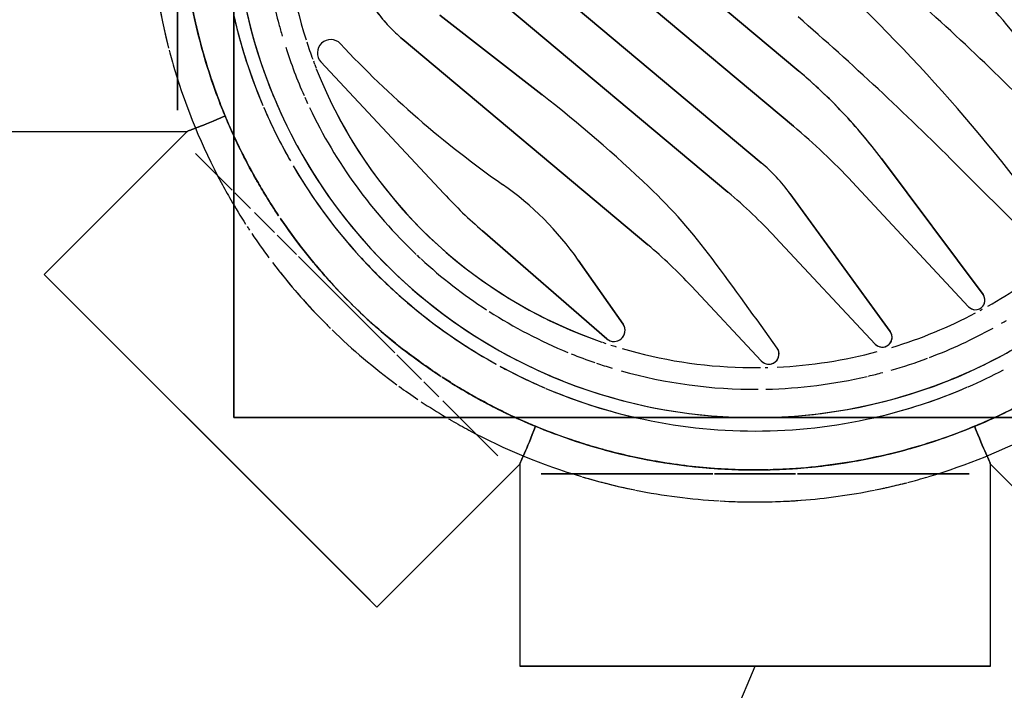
# Model space of a CAD drawing. Header units: millimetres. Extents: x -20654 to 2526, y -8238 to 977.
# Tile 137 of 219: x -10306.2354 to -10306.1433, y -4123.1761 to -4123.1134. Entities that reach past the tile are written whole.
import ezdxf

# ---------------------------------------------------------------- set-up
doc = ezdxf.new("R2010")
doc.units = ezdxf.units.MM
doc.layers.add('A-DETL-MBND', color=7, linetype='Continuous')

# ---------------------------------------------------------------- blocks, each defined once
blk = doc.blocks.new('Caixa Sifonada Girafacil Montada Completa - Caixas e Ralos - Esgoto - MEP - Tigre - Corpo - 100x140x50-2585573-8 DETALHE SANITÁRIO B')
at = {"layer": 'A-DETL-MBND'}
for p, q in [((-0.02200000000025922, 0.07199999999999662), (-0.02200000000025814, 0.05311269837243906)), ((-0.02020306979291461, 0.07200000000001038), (-0.02200000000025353, 0.07200000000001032)), ((-0.02200000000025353, 0.07200000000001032), (0.02199999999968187, 0.07200000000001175)), ((0.02020306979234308, 0.0720000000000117), (-0.02020306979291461, 0.07200000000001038)), ((0.0199999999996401, 0.07200000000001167), (-0.02000000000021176, 0.07200000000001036)), ((-0.02000000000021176, 0.07200000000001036), (0.0199999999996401, 0.07200000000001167)), ((0.02199999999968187, 0.07200000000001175), (0.02020306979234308, 0.0720000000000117)), ((0.02199999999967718, 0.05311269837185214), (0.02199999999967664, 0.07199999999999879)), ((-0.02200000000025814, 0.05311269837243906), (-0.03535533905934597, 0.06646803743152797)), ((0.03535533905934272, 0.06646803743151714), (0.02199999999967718, 0.05311269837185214)), ((0.03662596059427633, 0.0651974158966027), (0.03535533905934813, 0.06646803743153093)), ((0.03535533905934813, 0.06646803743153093), (0.06646803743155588, 0.03535533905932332)), ((0.05344798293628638, 0.04837539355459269), (0.03662596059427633, 0.0651974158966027)), ((0.06505382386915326, 0.03676955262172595), (0.03676955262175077, 0.06505382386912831)), ((0.03676955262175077, 0.06505382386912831), (0.03784605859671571, 0.06397731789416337)), ((0.03784605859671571, 0.06397731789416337), (0.06505382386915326, 0.03676955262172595)), ((-0.003962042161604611, 0.05399999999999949), (-0.01999988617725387, 0.05399999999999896)), ((-0.01999988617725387, 0.05399999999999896), (-0.003962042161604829, 0.05399999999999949)), ((0.003782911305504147, 0.05399999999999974), (-0.003778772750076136, 0.05399999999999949)), ((-0.003778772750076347, 0.05399999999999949), (0.00378291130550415, 0.05399999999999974)), ((0.01999988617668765, 0.05400000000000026), (0.003966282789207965, 0.05399999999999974)), ((0.00396628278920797, 0.05399999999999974), (0.007653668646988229, 0.05399999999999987)), ((0.007653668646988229, 0.05399999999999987), (0.01999988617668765, 0.05400000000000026)), ((0.02748536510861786, 0.04888216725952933), (0.02404171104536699, 0.05232582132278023)), ((0.02404171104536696, 0.05232582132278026), (0.02748536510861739, 0.0488821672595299)), ((0.02919136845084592, 0.04717616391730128), (0.02748536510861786, 0.04888216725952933)), ((0.02748536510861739, 0.0488821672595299), (0.02919136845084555, 0.04717616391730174)), ((0.04875000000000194, 0.04875000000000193), (-0.04875000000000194, 0.04875000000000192)), ((-0.04875000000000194, 0.04875000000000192), (0.04875000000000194, 0.04875000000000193)), ((0.04875000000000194, -0.04875000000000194), (0.04875000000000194, 0.04875000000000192)), ((0.04875000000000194, 0.04875000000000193), (0.04875000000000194, -0.04875000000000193)), ((0.06519741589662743, 0.03662596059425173), (0.05364838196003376, 0.04817499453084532)), ((0.03096634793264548, 0.04540118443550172), (0.02957232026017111, 0.04679521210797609)), ((0.02957232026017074, 0.04679521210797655), (0.03096634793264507, 0.04540118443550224)), ((0.03348933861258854, 0.04287819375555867), (0.03117987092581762, 0.04518766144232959)), ((0.0311798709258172, 0.04518766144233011), (0.03348933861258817, 0.04287819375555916)), ((0.005948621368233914, 0.03645701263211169), (-0.000572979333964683, 0.04345057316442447)), ((-0.000572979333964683, 0.04345057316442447), (0.005948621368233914, 0.03645701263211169)), ((-0.000572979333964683, 0.04345057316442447), (0.005948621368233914, 0.03645701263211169)), ((0.005948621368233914, 0.03645701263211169), (-0.000572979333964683, 0.04345057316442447)), ((0.04268722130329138, 0.03368031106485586), (0.03367971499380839, 0.04268781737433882)), ((0.033679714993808, 0.04268781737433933), (0.04268722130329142, 0.03368031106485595)), ((-0.001910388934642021, 0.03188677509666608), (-0.01121344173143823, 0.04186307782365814)), ((-0.01121344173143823, 0.04186307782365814), (-0.001910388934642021, 0.03188677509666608)), ((-0.01121344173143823, 0.04186307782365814), (-0.001910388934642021, 0.03188677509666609)), ((-0.001910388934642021, 0.03188677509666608), (-0.01121344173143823, 0.04186307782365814)), ((-0.0126322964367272, 0.04069346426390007), (-0.003267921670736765, 0.02780450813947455)), ((-0.003261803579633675, 0.02779608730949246), (-0.0126322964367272, 0.04069346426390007)), ((-0.003261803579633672, 0.02779608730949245), (-0.0126322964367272, 0.04069346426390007)), ((-0.0126322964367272, 0.04069346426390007), (-0.003267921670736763, 0.02780450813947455)), ((0.02547744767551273, 0.03129199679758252), (0.01387786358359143, 0.04137536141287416)), ((0.01387786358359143, 0.04137536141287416), (0.02547744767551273, 0.03129199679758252)), ((0.01387786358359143, 0.04137536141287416), (0.02547744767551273, 0.03129199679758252)), ((0.02547744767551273, 0.03129199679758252), (0.01387786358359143, 0.04137536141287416)), ((0.01234538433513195, 0.03999551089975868), (0.0165341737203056, 0.0340132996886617)), ((0.0165341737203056, 0.0340132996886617), (0.01234538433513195, 0.03999551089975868)), ((0.0165341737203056, 0.0340132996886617), (0.01234538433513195, 0.03999551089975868)), ((0.01234538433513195, 0.03999551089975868), (0.0165341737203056, 0.0340132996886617)), ((-0.009076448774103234, 0.02669630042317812), (-0.01996579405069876, 0.03837369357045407)), ((-0.01996579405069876, 0.03837369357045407), (-0.009076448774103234, 0.02669630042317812)), ((-0.01996579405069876, 0.03837369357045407), (-0.009076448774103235, 0.02669630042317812)), ((-0.009076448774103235, 0.02669630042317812), (-0.01996579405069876, 0.03837369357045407)), ((-0.02131453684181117, 0.03724689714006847), (-0.01180824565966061, 0.02451809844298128)), ((-0.01180824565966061, 0.02451809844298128), (-0.02131453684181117, 0.03724689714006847)), ((-0.01180824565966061, 0.02451809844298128), (-0.02131453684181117, 0.03724689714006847)), ((-0.02131453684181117, 0.03724689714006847), (-0.01180824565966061, 0.02451809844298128)), ((0.06646803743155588, 0.03535533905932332), (0.06519741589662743, 0.03662596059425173)), ((0.05311269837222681, 0.0219999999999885), (0.06646803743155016, 0.03535533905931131)), ((-0.01874964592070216, 0.02500637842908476), (-0.02742892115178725, 0.03368565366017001)), ((-0.02742892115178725, 0.03368565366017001), (-0.01874964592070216, 0.02500637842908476)), ((-0.02742892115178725, 0.03368565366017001), (-0.01874964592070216, 0.02500637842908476)), ((-0.01874964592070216, 0.02500637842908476), (-0.02742892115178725, 0.03368565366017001)), ((0.04468603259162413, 0.03168149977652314), (0.04287757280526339, 0.03348995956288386)), ((0.04287757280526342, 0.03348995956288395), (0.04468603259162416, 0.03168149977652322)), ((0.03298696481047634, 0.01332051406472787), (0.01003213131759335, 0.03258190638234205)), ((0.01003213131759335, 0.03258190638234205), (0.03298696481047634, 0.01332051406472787)), ((0.01003213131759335, 0.03258190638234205), (0.03298696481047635, 0.01332051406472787)), ((0.03298696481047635, 0.01332051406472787), (0.01003213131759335, 0.03258190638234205)), ((0.0467933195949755, 0.02957421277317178), (0.04492411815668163, 0.03144341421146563)), ((0.04492411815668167, 0.03144341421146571), (0.04679331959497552, 0.02957421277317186)), ((0.04865759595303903, 0.02770993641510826), (0.04717417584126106, 0.02919335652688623)), ((0.04717417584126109, 0.0291933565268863), (0.04865759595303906, 0.02770993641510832)), ((-0.003267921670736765, 0.02780450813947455), (-0.003261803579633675, 0.02779608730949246)), ((-0.003267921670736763, 0.02780450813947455), (-0.003261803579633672, 0.02779608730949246)), ((0.02966446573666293, 0.004903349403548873), (0.002540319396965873, 0.02766321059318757)), ((0.002540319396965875, 0.02766321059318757), (0.02966446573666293, 0.004903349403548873)), ((0.002540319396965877, 0.02766321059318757), (0.02966446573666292, 0.004903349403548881)), ((0.02966446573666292, 0.004903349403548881), (0.002540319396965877, 0.02766321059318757)), ((0.04059191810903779, 0.0154719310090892), (0.02911655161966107, 0.02777775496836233)), ((0.02911655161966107, 0.02777775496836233), (0.04059191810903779, 0.0154719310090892)), ((0.02911655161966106, 0.02777775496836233), (0.0405919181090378, 0.0154719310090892)), ((0.0405919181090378, 0.0154719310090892), (0.02911655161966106, 0.02777775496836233)), ((0.05232582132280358, 0.02404171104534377), (0.04888216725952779, 0.02748536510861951)), ((0.0488821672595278, 0.02748536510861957), (0.05232582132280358, 0.02404171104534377)), ((-0.0005676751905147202, 0.02490698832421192), (0.02568599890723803, 0.002877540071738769)), ((0.02568599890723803, 0.002877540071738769), (-0.0005676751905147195, 0.02490698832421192)), ((0.02568599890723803, 0.00287754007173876), (-0.0005676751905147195, 0.02490698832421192)), ((-0.0005676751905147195, 0.02490698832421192), (0.02568599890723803, 0.00287754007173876)), ((0.02205461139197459, -2.901847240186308e-05), (-0.003585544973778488, 0.02148562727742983)), ((-0.003585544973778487, 0.02148562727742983), (0.02205461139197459, -2.901847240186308e-05)), ((-0.003585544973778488, 0.02148562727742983), (0.0220546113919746, -2.901847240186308e-05)), ((0.0220546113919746, -2.901847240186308e-05), (-0.003585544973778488, 0.02148562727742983)), ((0.0720000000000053, 0.0219999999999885), (0.05311269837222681, 0.0219999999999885)), ((0.0539999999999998, 0.005427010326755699), (0.05399999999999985, 0.0199998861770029)), ((0.05399999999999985, 0.0199998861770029), (0.0539999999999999, 0.01414213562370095)), ((0.0199219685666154, 0.01854531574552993), (0.02946511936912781, 0.0110893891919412)), ((0.02946511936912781, 0.0110893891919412), (0.0199219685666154, 0.01854531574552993)), ((0.0294651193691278, 0.0110893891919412), (0.0199219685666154, 0.01854531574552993)), ((0.0199219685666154, 0.01854531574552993), (0.0294651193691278, 0.0110893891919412)), ((-0.004076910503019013, 0.01633580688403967), (0.01817783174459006, -0.002338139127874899)), ((0.01817783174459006, -0.002338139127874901), (-0.004076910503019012, 0.01633580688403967)), ((0.01817783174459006, -0.002338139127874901), (-0.004076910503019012, 0.01633580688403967)), ((-0.004076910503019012, 0.01633580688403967), (0.01817783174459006, -0.002338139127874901)), ((0.0539999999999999, 0.01414213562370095), (0.05399999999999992, 0.005427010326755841))]:
    blk.add_line(p, q, dxfattribs=at)
for centre, radius, start, end in [((-8.206102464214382e-16, 0), 0.05663999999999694, 94.37166171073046, 101.3716076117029), ((-8.206102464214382e-16, 0), 0.05663999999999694, 94.37166171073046, 101.3716076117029), ((-8.206102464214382e-16, 0), 0.05663999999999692, 86.69477956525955, 94.32176256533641), ((-8.206102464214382e-16, 0), 0.05663999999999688, 90.00000000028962, 94.32176256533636), ((-8.206102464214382e-16, 0), 0.05663999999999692, 86.69477956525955, 89.99999999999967), ((-8.206102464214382e-16, 0), 0.05663999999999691, 78.62839238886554, 86.58698143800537), ((-8.206102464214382e-16, 0), 0.05663999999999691, 78.62839238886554, 86.58698143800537), ((-8.206102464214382e-16, 0), 0.05663999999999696, 101.4412924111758, 104.5095012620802), ((-8.206102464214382e-16, 0), 0.05663999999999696, 101.4412924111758, 102.8571428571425), ((-8.206102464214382e-16, 0), 0.0566399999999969, 73.39864714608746, 78.5581623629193), ((-8.206102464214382e-16, 0), 0.05663999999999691, 77.14285714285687, 78.5581623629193), ((-8.206102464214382e-16, 0), 0.05663999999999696, 104.5940874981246, 106.601352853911), ((-8.206102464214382e-16, 0), 0.05663999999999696, 104.5940874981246, 106.601352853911), ((-8.206102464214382e-16, 0), 0.05663999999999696, 102.8571428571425, 104.5095012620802), ((-8.206102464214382e-16, 0), 0.0566399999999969, 73.39864714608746, 77.14285714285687), ((-8.206102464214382e-16, 0), 0.05663999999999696, 106.6591508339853, 117.9548021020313), ((-8.206102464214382e-16, 0), 0.05663999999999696, 106.6591508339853, 117.9548021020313), ((-8.206102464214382e-16, 0), 0.05363999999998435, 65.65346722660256, 114.3465327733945), ((-8.206102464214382e-16, 0), 0.05363999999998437, 91.46927942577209, 102.5119765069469), ((-8.206102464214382e-16, 0), 0.05363999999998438, 88.70517728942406, 91.29390314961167), ((-8.206102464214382e-16, 0), 0.05363999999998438, 77.48805002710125, 88.70517728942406), ((-8.206102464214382e-16, 0), 0.05663999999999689, 61.80058166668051, 73.33630823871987), ((-8.206102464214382e-16, 0), 0.05663999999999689, 61.80058166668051, 73.33630823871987), ((-8.206102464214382e-16, 0), 0.05363999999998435, 103.5293078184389, 114.3465327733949), ((-8.206102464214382e-16, 0), 0.05363999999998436, 102.5119765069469, 103.5293078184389), ((-8.206102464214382e-16, 0), 0.0536399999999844, 76.46991952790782, 77.48805002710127), ((-8.206102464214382e-16, 0), 0.0536399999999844, 65.65346722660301, 76.46991952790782), ((-8.206102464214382e-16, 0), 0.0499999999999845, 77.17982428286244, 102.8201757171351), ((-8.206102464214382e-16, 0), 0.0499999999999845, 77.17982428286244, 102.8201757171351), ((-8.206102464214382e-16, 0), 0.05663999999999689, 59.93986196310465, 61.8005816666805), ((-8.206102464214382e-16, 0), 0.05663999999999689, 59.93986196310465, 61.8005816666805), ((-8.206102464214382e-16, 0), 0.05363999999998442, 114.3465327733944, 119.6014960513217), ((-8.206102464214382e-16, 0), 0.05363999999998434, 114.3465327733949, 115.4623015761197), ((-8.206102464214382e-16, 0), 0.05363999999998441, 64.53769842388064, 65.65346722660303), ((-8.206102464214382e-16, 0), 0.05363999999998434, 60.59663001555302, 65.65346722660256), ((-8.206102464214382e-16, 0), 0.05663999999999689, 59.60064148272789, 59.93986196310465), ((-8.206102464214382e-16, 0), 0.05663999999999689, 59.60064148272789, 59.93986196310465), ((0, 0), 0.04875000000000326, 9.541664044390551e-14, 179.9999999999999), ((-8.206102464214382e-16, 0), 0.05363999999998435, 115.4623015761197, 115.7142857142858), ((-8.206102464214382e-16, 0), 0.04999999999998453, 102.8571428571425, 113.4193061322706), ((0, 0), 0.04875000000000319, 70.15730829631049, 110.2474914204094), ((-8.206102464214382e-16, 0), 0.04999999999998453, 104.3037539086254, 108.5647611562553), ((-8.206102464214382e-16, 0), 0.04999999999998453, 102.8571428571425, 104.0341889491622), ((-8.206102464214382e-16, 0), 0.04999999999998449, 75.96581105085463, 77.14285714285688), ((-8.206102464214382e-16, 0), 0.04999999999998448, 66.97948451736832, 77.14285714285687), ((-8.206102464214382e-16, 0), 0.04999999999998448, 71.435238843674, 75.95839221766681), ((-8.206102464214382e-16, 0), 0.05363999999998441, 64.28571428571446, 64.53769842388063), ((-8.206102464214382e-16, 0), 0.05363999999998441, 60.59663001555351, 64.18310565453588), ((-8.206102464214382e-16, 0), 0.05663999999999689, 56.56304095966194, 59.28389349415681), ((-8.206102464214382e-16, 0), 0.05663999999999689, 56.56304095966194, 59.28389349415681), ((-8.206102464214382e-16, 0), 0.04999999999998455, 108.5647611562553, 113.4193061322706), ((-8.206102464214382e-16, 0), 0.04999999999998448, 66.97948451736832, 71.435238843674), ((-8.206102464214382e-16, 0), 0.05663999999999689, 53.99651780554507, 56.16602004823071), ((-8.206102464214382e-16, 0), 0.05663999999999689, 53.99651780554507, 56.16602004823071), ((-8.206102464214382e-16, 0), 0.04610000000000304, 91.26540274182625, 103.1326534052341), ((-8.206102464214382e-16, 0), 0.04610000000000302, 74.25321962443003, 90.36540659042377), ((-8.206102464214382e-16, 0), 0.05363999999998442, 57.14743473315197, 60.5417515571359), ((-8.206102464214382e-16, 0), 0.05363999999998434, 57.14743473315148, 60.54175155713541), ((-8.206102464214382e-16, 0), 0.04999999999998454, 113.4831476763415, 117.6809132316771), ((-8.206102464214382e-16, 0), 0.04999999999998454, 113.4831476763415, 117.6809132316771), ((0, 0), 0.04875000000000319, 110.3124003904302, 115.4060138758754), ((0, 0), 0.04875000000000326, 63.4286261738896, 70.04494945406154), ((-8.206102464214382e-16, 0), 0.04999999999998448, 61.89250744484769, 66.86868149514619), ((-8.206102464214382e-16, 0), 0.04999999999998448, 61.47825661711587, 66.86868149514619), ((-8.206102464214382e-16, 0), 0.05663999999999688, 45.70829233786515, 53.74618595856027), ((-8.206102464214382e-16, 0), 0.05663999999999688, 45.70829233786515, 53.74618595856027), ((-8.206102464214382e-16, 0), 0.04610000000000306, 106.013614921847, 110.4744715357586), ((-8.206102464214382e-16, 0), 0.04610000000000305, 103.3001778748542, 104.9977779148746), ((-8.206102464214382e-16, 0), 0.05363999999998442, 51.64489933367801, 56.81100939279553), ((-8.206102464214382e-16, 0), 0.05363999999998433, 45.92403373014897, 56.81100939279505), ((0, 0), 0.04875000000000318, 115.5871589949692, 123.0009515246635), ((-8.206102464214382e-16, 0), 0.04407442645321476, 92.69975604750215, 104.9958992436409), ((-8.206102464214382e-16, 0), 0.04407442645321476, 92.69975604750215, 104.9958992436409), ((-0.001276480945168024, 0.04279454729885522), 0.0009619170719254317, 43.00000000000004, 215.4512623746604), ((-0.001276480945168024, 0.04279454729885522), 0.0009619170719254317, 43.00000000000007, 215.4512623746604), ((-0.001276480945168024, 0.04279454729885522), 0.000961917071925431, 100.4837541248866, 215.4512623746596), ((-0.001276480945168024, 0.04279454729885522), 0.0009619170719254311, 100.4837541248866, 215.4512623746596), ((-0.001276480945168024, 0.04279454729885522), 0.0009619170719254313, 95.25001846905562, 100.4837541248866), ((-0.001276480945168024, 0.04279454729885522), 0.0009619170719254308, 95.25001846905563, 100.4837541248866), ((-0.001276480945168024, 0.04279454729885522), 0.0009619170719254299, 42.99999999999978, 95.25001846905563), ((-0.001276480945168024, 0.04279454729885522), 0.0009619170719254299, 42.9999999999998, 95.25001846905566), ((-8.206102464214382e-16, 0), 0.04407442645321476, 91.22011249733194, 91.53983011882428), ((-8.206102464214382e-16, 0), 0.04407442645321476, 91.22011249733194, 91.53983011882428), ((-8.206102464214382e-16, 0), 0.04407442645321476, 88.49683508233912, 90.67434113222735), ((-8.206102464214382e-16, 0), 0.04407442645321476, 88.49683508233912, 90.67434113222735), ((-8.206102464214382e-16, 0), 0.04407442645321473, 73.62185100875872, 88.49057466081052), ((-8.206102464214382e-16, 0), 0.04407442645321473, 73.62185100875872, 88.49057466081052), ((-8.206102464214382e-16, 0), 0.04610000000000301, 71.22932407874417, 73.14319227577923), ((-8.206102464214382e-16, 0), 0.04610000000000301, 68.08241342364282, 71.03683556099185), ((0, 0), 0.04875000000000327, 28.55279330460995, 62.8067077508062), ((-8.206102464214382e-16, 0), 0.04999999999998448, 61.47825661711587, 61.89250744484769), ((-8.206102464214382e-16, 0), 0.04999999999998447, 56.58223583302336, 61.02349886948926), ((-8.206102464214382e-16, 0), 0.04999999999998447, 30.2652298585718, 61.02349886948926), ((-8.206102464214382e-16, 0), 0.04610000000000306, 110.6987912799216, 118.8539639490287), ((-8.206102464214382e-16, 0), 0.04610000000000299, 57.34933734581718, 67.66726985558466), ((-8.206102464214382e-16, 0), 0.04407442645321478, 106.8705799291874, 117.8850429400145), ((-8.206102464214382e-16, 0), 0.04407442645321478, 106.8705799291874, 117.8850429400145), ((-0.01188710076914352, 0.04123488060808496), 0.0009211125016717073, 43.00000000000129, 216.0000000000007), ((-0.01188710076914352, 0.04123488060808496), 0.0009211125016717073, 43.00000000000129, 216.0000000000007), ((-0.01188710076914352, 0.04123488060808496), 0.0009211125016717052, 43.00000000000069, 216.0000000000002), ((-0.01188710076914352, 0.04123488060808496), 0.0009211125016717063, 158.3333333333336, 201.5833333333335), ((-0.01188710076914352, 0.04123488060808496), 0.0009211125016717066, 86.25000000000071, 158.3333333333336), ((-0.01188710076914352, 0.04123488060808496), 0.0009211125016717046, 57.41666666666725, 86.2500000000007), ((-0.01188710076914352, 0.04123488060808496), 0.0009211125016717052, 43.00000000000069, 57.4166666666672), ((0.4400946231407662, 0.3570553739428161), 0.5427813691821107, 215.4512623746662, 216.5416539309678), ((0.4400946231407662, 0.3570553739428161), 0.5427813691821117, 215.4512623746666, 216.5416539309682), ((0.4400946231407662, 0.3570553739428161), 0.5427813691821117, 215.4512623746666, 216.5416539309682), ((0.4400946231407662, 0.3570553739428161), 0.5427813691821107, 215.4512623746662, 216.5416539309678), ((0.01319633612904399, 0.04059135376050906), 0.001038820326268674, 48.99999999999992, 215.0000000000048), ((0.01319633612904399, 0.04059135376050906), 0.001038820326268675, 49.00000000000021, 215.0000000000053), ((0.01319633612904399, 0.04059135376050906), 0.001038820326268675, 49.00000000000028, 215.0000000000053), ((0.01319633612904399, 0.04059135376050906), 0.001038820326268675, 118.1666666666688, 145.8333333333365), ((0.01319633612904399, 0.04059135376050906), 0.001038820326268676, 49.00000000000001, 118.1666666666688), ((-8.206102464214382e-16, 0), 0.04407442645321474, 72.16662013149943, 72.86720436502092), ((-8.206102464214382e-16, 0), 0.04407442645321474, 72.16662013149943, 72.86720436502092), ((-8.206102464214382e-16, 0), 0.04407442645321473, 71.12150783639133, 71.53428014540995), ((-8.206102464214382e-16, 0), 0.04407442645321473, 71.12150783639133, 71.53428014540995), ((-8.206102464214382e-16, 0), 0.04407442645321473, 27.12221653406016, 71.01750157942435), ((-8.206102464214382e-16, 0), 0.04407442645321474, 21.43792951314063, 71.01750157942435), ((-8.206102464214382e-16, 0), 0.04999999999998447, 47.74222543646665, 56.58223583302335), ((-8.206102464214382e-16, 0), 0.05363999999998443, 50.85819295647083, 51.42857142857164), ((-8.206102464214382e-16, 0), 0.05363999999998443, 45.92403373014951, 50.85819295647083), ((-0.01188710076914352, 0.04123488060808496), 0.0009211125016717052, 201.5833333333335, 216.0000000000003), ((0.01319633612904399, 0.04059135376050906), 0.001038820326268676, 173.500000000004, 201.1666666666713), ((0.01319633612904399, 0.04059135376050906), 0.001038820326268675, 145.8333333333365, 173.500000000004), ((-8.206102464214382e-16, 0), 0.04610000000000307, 119.9999999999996, 120.6459974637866), ((0.01319633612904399, 0.04059135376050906), 0.001038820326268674, 201.166666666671, 215.0000000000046), ((-8.206102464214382e-16, 0), 0.05663999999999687, 44.9999999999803, 45.49220670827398), ((-8.206102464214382e-16, 0), 0.05663999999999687, 44.9999999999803, 45.49220670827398), ((-8.206102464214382e-16, 0), 0.05663999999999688, 37.20724584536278, 44.99897972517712), ((-8.206102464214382e-16, 0), 0.05663999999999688, 38.57142857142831, 44.99897972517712), ((-8.206102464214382e-16, 0), 0.04407442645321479, 118.5178516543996, 118.8509259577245), ((-8.206102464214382e-16, 0), 0.04407442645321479, 118.5178516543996, 118.8509259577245), ((-8.206102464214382e-16, 0), 0.04610000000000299, 47.34916351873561, 57.01069187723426), ((-8.206102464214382e-16, 0), 0.04407442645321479, 119.6037888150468, 129.169208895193), ((-8.206102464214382e-16, 0), 0.04407442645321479, 119.6037888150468, 129.169208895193), ((-0.02060942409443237, 0.03777349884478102), 0.0008800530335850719, 43.00000000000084, 216.753601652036), ((-0.02060942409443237, 0.03777349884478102), 0.0008800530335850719, 43.00000000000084, 216.753601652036), ((-0.02060942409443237, 0.03777349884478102), 0.0008800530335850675, 158.8357344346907, 216.7536016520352), ((-0.02060942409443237, 0.03777349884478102), 0.0008800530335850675, 158.8357344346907, 216.7536016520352), ((-0.02060942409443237, 0.03777349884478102), 0.0008800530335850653, 157.8057383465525, 158.8357344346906), ((-0.02060942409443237, 0.03777349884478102), 0.0008800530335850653, 157.8057383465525, 158.8357344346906), ((-0.02060942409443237, 0.03777349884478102), 0.0008800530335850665, 43.00000000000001, 157.8057383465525), ((-0.02060942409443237, 0.03777349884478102), 0.0008800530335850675, 100.9178672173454, 157.8057383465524), ((-0.02060942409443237, 0.03777349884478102), 0.0008800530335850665, 43.00000000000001, 100.9178672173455), ((-8.206102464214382e-16, 0), 0.05363999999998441, 39.14053534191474, 45.62730408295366), ((-8.206102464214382e-16, 0), 0.05363999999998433, 34.14237953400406, 45.62730408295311), ((-8.206102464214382e-16, 0), 0.04999999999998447, 42.25777456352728, 47.74222543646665), ((0.03966908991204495, 0.06790185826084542), 0.04610692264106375, 222.9999999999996, 229.9999999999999), ((0.03966908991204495, 0.06790185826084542), 0.04610692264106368, 222.9999999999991, 229.9999999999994), ((0.03966908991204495, 0.06790185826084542), 0.04610692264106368, 222.9999999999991, 229.9999999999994), ((0.03966908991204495, 0.06790185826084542), 0.04610692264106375, 222.9999999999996, 229.9999999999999), ((-8.206102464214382e-16, 0), 0.05663999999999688, 37.20724584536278, 38.57142857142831), ((0.04602944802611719, 0.0650188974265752), 0.05229929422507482, 216.5416539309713, 226.3632609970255), ((0.04602944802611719, 0.0650188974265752), 0.05229929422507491, 216.5416539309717, 226.3632609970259), ((0.04602944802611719, 0.0650188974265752), 0.05229929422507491, 216.5416539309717, 226.3632609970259), ((0.04602944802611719, 0.0650188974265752), 0.05229929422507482, 216.5416539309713, 226.3632609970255), ((0.04012071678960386, 0.0505287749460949), 0.0287938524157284, 215.0000000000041, 234.9999999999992), ((0.04012071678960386, 0.0505287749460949), 0.02879385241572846, 215.0000000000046, 234.9999999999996), ((0.04012071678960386, 0.0505287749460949), 0.02879385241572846, 215.0000000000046, 234.9999999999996), ((0.04012071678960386, 0.0505287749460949), 0.0287938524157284, 215.0000000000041, 234.9999999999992), ((-8.206102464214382e-16, 0), 0.046100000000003, 46.6980394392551, 47.24564699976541), ((-8.206102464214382e-16, 0), 0.04610000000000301, 25.36045358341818, 46.59666315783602), ((-8.206102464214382e-16, 0), 0.04999999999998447, 33.41776416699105, 42.25777456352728), ((-8.206102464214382e-16, 0), 0.05363999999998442, 38.57142857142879, 39.14053534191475), ((-8.206102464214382e-16, 0), 0.05363999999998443, 34.14237953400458, 38.35552012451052), ((-8.206102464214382e-16, 0), 0.05663999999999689, 33.8339799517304, 36.63056197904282), ((-8.206102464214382e-16, 0), 0.05663999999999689, 33.8339799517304, 36.63056197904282), ((0.03484229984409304, 0.0661592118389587), 0.05025296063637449, 222.9999999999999, 229.9999999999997), ((0.03484229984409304, 0.0661592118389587), 0.05025296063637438, 222.9999999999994, 229.9999999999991), ((0.03484229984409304, 0.0661592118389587), 0.05025296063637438, 222.9999999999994, 229.9999999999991), ((0.03484229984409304, 0.0661592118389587), 0.05025296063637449, 222.9999999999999, 229.9999999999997), ((-0.006230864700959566, -0.005184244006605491), 0.04833149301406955, 43.00000000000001, 48.99999999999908), ((-0.006230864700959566, -0.005184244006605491), 0.04833149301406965, 43.0000000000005, 48.99999999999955), ((-0.006230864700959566, -0.005184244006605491), 0.04833149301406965, 43.0000000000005, 48.99999999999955), ((-0.006230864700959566, -0.005184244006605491), 0.04833149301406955, 43.00000000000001, 48.99999999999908), ((-8.206102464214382e-16, 0), 0.05663999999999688, 33.02838628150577, 33.4303244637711), ((-8.206102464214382e-16, 0), 0.05663999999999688, 33.02838628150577, 33.4303244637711), ((-8.206102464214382e-16, 0), 0.05663999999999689, 30.06013803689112, 32.75515150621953), ((-8.206102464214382e-16, 0), 0.05663999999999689, 30.06013803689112, 32.75515150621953), ((-8.206102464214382e-16, 0), 0.05363999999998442, 29.49062562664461, 33.69530873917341), ((-8.206102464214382e-16, 0), 0.05363999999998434, 29.49062562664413, 33.69530873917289), ((0.1027786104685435, 0.1254955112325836), 0.1611635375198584, 216.7536016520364, 228.9999999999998), ((0.1027786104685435, 0.1254955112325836), 0.1611635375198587, 216.7536016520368, 229.0000000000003), ((0.1027786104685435, 0.1254955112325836), 0.1611635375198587, 216.7536016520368, 229.0000000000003), ((0.1027786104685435, 0.1254955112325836), 0.1611635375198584, 216.7536016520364, 228.9999999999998), ((0.009850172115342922, 0.03732249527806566), 0.01620729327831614, 216.0000000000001, 229.9999999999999), ((0.009850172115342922, 0.03732249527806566), 0.01620729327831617, 216.0000000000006, 230.0000000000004), ((0.009850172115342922, 0.03732249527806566), 0.01620729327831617, 216.0000000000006, 230.0000000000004), ((0.009850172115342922, 0.03732249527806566), 0.01620729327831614, 216.0000000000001, 229.9999999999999), ((-8.206102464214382e-16, 0), 0.05663999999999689, 28.19941833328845, 30.06013803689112), ((-8.206102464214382e-16, 0), 0.05663999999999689, 28.19941833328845, 30.06013803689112), ((0.1025101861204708, 0.1242534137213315), 0.1341455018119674, 226.3632609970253, 232.0000000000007), ((0.1025101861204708, 0.1242534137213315), 0.1341455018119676, 226.3632609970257, 232.0000000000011), ((0.1025101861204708, 0.1242534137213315), 0.1341455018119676, 226.3632609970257, 232.0000000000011), ((0.1025101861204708, 0.1242534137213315), 0.1341455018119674, 226.3632609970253, 232.0000000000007), ((-0.03198716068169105, -0.05245194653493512), 0.09692239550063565, 43.10364131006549, 54.99999999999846), ((-0.03198716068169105, -0.05245194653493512), 0.09692239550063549, 43.10364131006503, 54.999999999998), ((-0.03198716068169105, -0.05245194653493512), 0.09692239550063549, 43.10364131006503, 54.999999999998), ((-0.03198716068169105, -0.05245194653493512), 0.09692239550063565, 43.10364131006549, 54.99999999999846), ((-8.206102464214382e-16, 0), 0.04999999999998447, 30.2652298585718, 33.41776416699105), ((-8.206102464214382e-16, 0), 0.0566399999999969, 16.60135285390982, 28.19941833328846), ((-8.206102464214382e-16, 0), 0.0566399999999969, 16.60135285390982, 28.19941833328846), ((0.0362658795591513, 0.06897870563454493), 0.06199781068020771, 222.9999999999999, 229.9999999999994), ((0.0362658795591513, 0.06897870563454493), 0.06199781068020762, 222.9999999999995, 229.999999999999), ((0.0362658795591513, 0.06897870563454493), 0.06199781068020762, 222.9999999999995, 229.999999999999), ((0.0362658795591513, 0.06897870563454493), 0.06199781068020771, 222.9999999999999, 229.9999999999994), ((-8.206102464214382e-16, 0), 0.05363999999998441, 25.81738888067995, 29.39445366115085), ((-8.206102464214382e-16, 0), 0.05363999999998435, 24.34653277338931, 29.39445366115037), ((0.1853653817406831, 0.2291214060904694), 0.2886622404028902, 225, 228.9999999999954), ((0.1853653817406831, 0.2291214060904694), 0.2886622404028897, 224.9999999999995, 228.9999999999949), ((0.1853653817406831, 0.2291214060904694), 0.2886622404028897, 224.9999999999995, 228.9999999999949), ((0.1853653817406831, 0.2291214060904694), 0.2886622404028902, 225, 226.9999999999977), ((0.02729120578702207, 0.05371887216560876), 0.04880012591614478, 216.7536016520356, 223.3768008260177), ((0.02729120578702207, 0.05371887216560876), 0.04880012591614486, 216.7536016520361, 230.0000000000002), ((0.02729120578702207, 0.05371887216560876), 0.04880012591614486, 216.7536016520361, 230.0000000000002), ((0.02729120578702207, 0.05371887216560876), 0.04880012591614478, 216.7536016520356, 229.9999999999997), ((-8.206102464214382e-16, 0), 0.04999999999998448, 28.1074925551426, 29.66090883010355), ((-8.206102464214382e-16, 0), 0.04999999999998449, 23.19656650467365, 29.66090883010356), ((-8.206102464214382e-16, 0), 0.04999999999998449, 23.19656650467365, 28.1074925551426), ((-8.206102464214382e-16, 0), 0.05363999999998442, 24.34653277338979, 25.55620560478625), ((0, 0), 0.04875000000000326, 20.02125564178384, 28.11843672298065), ((-8.206102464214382e-16, 0), 0.05363999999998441, 13.31208975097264, 24.34653277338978), ((-8.206102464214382e-16, 0), 0.05363999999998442, 359.9999999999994, 24.34653277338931), ((0.1369719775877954, 0.1807224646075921), 0.2288598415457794, 224.0000000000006, 228.9999999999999), ((0.1369719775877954, 0.1807224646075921), 0.2288598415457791, 224.0000000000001, 228.9999999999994), ((0.1369719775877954, 0.1807224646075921), 0.2288598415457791, 224.0000000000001, 228.9999999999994), ((0.1369719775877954, 0.1807224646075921), 0.2288598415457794, 224.0000000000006, 228.9999999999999), ((0.02729120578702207, 0.05371887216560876), 0.04880012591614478, 223.3768008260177, 229.9999999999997), ((-8.206102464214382e-16, 0), 0.04610000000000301, 24.02939356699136, 24.83179602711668), ((-8.206102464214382e-16, 0), 0.04999999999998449, 18.56476115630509, 23.00248794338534), ((-8.206102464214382e-16, 0), 0.04999999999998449, 12.85714285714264, 23.00248794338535), ((-8.206102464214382e-16, 0), 0.046100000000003, 17.82382331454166, 23.83338069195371), ((0.1853653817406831, 0.2291214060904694), 0.2886622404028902, 226.9999999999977, 228.9999999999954), ((-8.206102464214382e-16, 0), 0.04407442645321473, 20.90268151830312, 21.3714433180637), ((-8.206102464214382e-16, 0), 0.04407442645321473, 20.43847085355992, 20.83597060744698), ((0, 0), 0.04875000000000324, 5.230394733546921e-13, 19.82441930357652), ((-8.206102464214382e-16, 0), 0.04999999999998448, 14.30375390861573, 18.56476115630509), ((-8.206102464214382e-16, 0), 0.05663999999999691, 14.72041026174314, 16.60135285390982), ((-8.206102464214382e-16, 0), 0.05663999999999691, 14.72041026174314, 16.60135285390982), ((0.03968404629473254, 0.01462532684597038), 0.001241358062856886, 223.1036413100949, 42.99999999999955), ((0.03968404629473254, 0.01462532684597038), 0.001241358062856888, 223.1036413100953, 43.00000000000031), ((0.03968404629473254, 0.01462532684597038), 0.001241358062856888, 223.1036413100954, 43.00000000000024), ((0.03968404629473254, 0.01462532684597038), 0.001241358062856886, 223.1036413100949, 42.99999999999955), ((-8.206102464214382e-16, 0), 0.04407442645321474, 17.98501189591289, 20.21056201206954), ((0.04635480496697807, 0.07077530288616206), 0.09132200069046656, 217.9999999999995, 228.9999999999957), ((0.04635480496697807, 0.07077530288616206), 0.0913220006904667, 217.9999999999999, 228.9999999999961), ((0.04635480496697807, 0.07077530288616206), 0.0913220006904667, 217.9999999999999, 228.9999999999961), ((0.04635480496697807, 0.07077530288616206), 0.09132200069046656, 217.9999999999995, 228.9999999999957), ((-8.206102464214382e-16, 0), 0.05663999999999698, 359.9999999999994, 14.50950126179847), ((-8.206102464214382e-16, 0), 0.05663999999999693, 0.9442948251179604, 14.5095012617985), ((0.02334515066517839, 0.0018298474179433), 0.01499999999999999, 43.37680082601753, 49.99999999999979), ((0.02334515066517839, 0.0018298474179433), 0.01500000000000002, 36.75360165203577, 50.00000000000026), ((0.02334515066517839, 0.0018298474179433), 0.01500000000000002, 36.75360165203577, 50.00000000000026), ((0.02334515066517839, 0.0018298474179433), 0.01499999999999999, 36.75360165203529, 49.99999999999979), ((-8.206102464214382e-16, 0), 0.04407442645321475, 1.370837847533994, 17.71034412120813), ((-8.206102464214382e-16, 0), 0.04610000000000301, 14.99999999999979, 16.46865963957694), ((0.02334515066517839, 0.0018298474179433), 0.01499999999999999, 36.75360165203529, 43.37680082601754), ((-8.206102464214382e-16, 0), 0.04999999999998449, 12.85714285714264, 14.03418894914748), ((-8.206102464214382e-16, 0), 0.0536399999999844, 12.47278893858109, 13.31208975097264), ((-8.206102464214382e-16, 0), 0.04610000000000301, 12.14993423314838, 14.99999999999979), ((-8.206102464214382e-16, 0), 0.05363999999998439, 1.851277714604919e-13, 12.47278893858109)]:
    blk.add_arc(centre, radius, start, end, dxfattribs=at)
for points, knots in [([(-0.02052713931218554, 0.04955689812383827), (-0.01954912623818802, 0.04996200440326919), (-0.01766805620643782, 0.05069933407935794), (-0.01407261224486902, 0.051790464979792), (-0.01098226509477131, 0.05253939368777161), (-0.007521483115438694, 0.05315147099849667), (-0.004270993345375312, 0.05350027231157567), (-0.002189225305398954, 0.05360150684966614), (-0.001371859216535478, 0.0536224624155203)], [0, 0, 0, 0, 0.1428571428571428, 0.2142857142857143, 0.2857142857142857, 0.3571428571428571, 0.4285714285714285, 0.4743792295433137, 0.4743792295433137, 0.4743792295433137, 0.4743792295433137]), ([(-0.001372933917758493, 0.05362212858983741), (-0.002191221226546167, 0.05360103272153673), (-0.003957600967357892, 0.05351525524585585), (-0.00658187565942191, 0.05325867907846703), (-0.009294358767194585, 0.0528504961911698), (-0.01174312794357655, 0.05235741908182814), (-0.01404562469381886, 0.05178532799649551), (-0.01611628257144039, 0.05117463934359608), (-0.0184387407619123, 0.05039436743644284), (-0.01979362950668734, 0.04986072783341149), (-0.0205271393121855, 0.04955689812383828)], [0.5256207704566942, 0.5256207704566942, 0.5256207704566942, 0.5256207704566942, 0.5714285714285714, 0.625, 0.6785714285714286, 0.7321428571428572, 0.7857142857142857, 0.8392857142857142, 0.8928571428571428, 1, 1, 1, 1]), ([(0.001209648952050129, 0.05362637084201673), (0.0008078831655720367, 0.05363545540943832), (1.441526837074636e-06, 0.05364463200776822), (-0.0008058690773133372, 0.05363527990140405), (-0.001209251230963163, 0.05362610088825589)], [0.4774968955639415, 0.4774968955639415, 0.4774968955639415, 0.4774968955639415, 0.5, 0.5225674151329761, 0.5225674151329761, 0.5225674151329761, 0.5225674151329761]), ([(-0.001208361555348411, 0.05362640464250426), (-0.000805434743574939, 0.0536355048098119), (1.01077885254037e-06, 0.05364463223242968), (0.0008083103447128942, 0.05363523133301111), (0.001210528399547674, 0.05362606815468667)], [0.4774325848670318, 0.4774325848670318, 0.4774325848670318, 0.4774325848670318, 0.5, 0.5225031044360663, 0.5225031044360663, 0.5225031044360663, 0.5225031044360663]), ([(0.02052713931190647, 0.04955689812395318), (0.019552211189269, 0.0499607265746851), (0.01767445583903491, 0.05069713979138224), (0.01407565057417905, 0.05178972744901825), (0.01098189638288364, 0.05253948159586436), (0.007523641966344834, 0.05315108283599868), (0.004221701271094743, 0.05350567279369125), (0.002083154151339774, 0.05360661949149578), (0.001209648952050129, 0.05362637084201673)], [0, 0, 0, 0, 0.1428571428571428, 0.2142857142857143, 0.2857142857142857, 0.3571428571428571, 0.4285714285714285, 0.4774968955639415, 0.4774968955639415, 0.4774968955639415, 0.4774968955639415]), ([(0.001210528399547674, 0.05362606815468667), (0.002085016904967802, 0.05360614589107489), (0.003908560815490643, 0.05352014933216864), (0.006584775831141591, 0.05325828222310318), (0.009295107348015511, 0.05285033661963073), (0.0117434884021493, 0.05235735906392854), (0.01404855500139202, 0.05178458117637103), (0.01612154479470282, 0.05117299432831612), (0.01844324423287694, 0.05039268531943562), (0.01979594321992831, 0.04985976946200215), (0.02052713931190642, 0.04955689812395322)], [0.5225031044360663, 0.5225031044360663, 0.5225031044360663, 0.5225031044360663, 0.5714285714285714, 0.625, 0.6785714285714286, 0.7321428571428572, 0.7857142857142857, 0.8392857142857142, 0.8928571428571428, 1, 1, 1, 1]), ([(-0.02664394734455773, 0.04655404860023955), (-0.02600495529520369, 0.04691938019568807), (-0.02432363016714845, 0.04783451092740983), (-0.02291752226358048, 0.04850806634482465), (-0.02213973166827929, 0.0488598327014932)], [0.8155052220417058, 0.8155052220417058, 0.8155052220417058, 0.8155052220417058, 0.8611111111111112, 0.939283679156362, 0.939283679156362, 0.939283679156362, 0.939283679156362]), ([(-0.02213860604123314, 0.04885936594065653), (-0.02263974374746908, 0.04863235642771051), (-0.02398394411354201, 0.04799944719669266), (-0.02561007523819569, 0.0471449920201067), (-0.02663527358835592, 0.04655900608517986)], [0.06071632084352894, 0.06071632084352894, 0.06071632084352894, 0.06071632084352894, 0.1111111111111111, 0.1844947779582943, 0.1844947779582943, 0.1844947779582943, 0.1844947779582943]), ([(0.02647815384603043, 0.04664855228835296), (0.02547610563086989, 0.04721686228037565), (0.02391691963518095, 0.04803123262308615), (0.02262249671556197, 0.04863990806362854), (0.02215065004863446, 0.04885382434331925)], [0.791891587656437, 0.791891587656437, 0.791891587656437, 0.791891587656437, 0.875, 0.9295503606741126, 0.9295503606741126, 0.9295503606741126, 0.9295503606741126]), ([(0.0292654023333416, 0.04495312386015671), (0.02885009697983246, 0.04522355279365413), (0.02791753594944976, 0.04581219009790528), (0.02701736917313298, 0.04634201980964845), (0.02652785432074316, 0.04662033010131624)], [0.7181227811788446, 0.7181227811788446, 0.7181227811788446, 0.7181227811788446, 0.75, 0.7905189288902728, 0.7905189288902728, 0.7905189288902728, 0.7905189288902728]), ([(0.02652785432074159, 0.04662033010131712), (0.02701736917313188, 0.04634201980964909), (0.02791753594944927, 0.04581219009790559), (0.02885009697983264, 0.04522355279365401), (0.02926540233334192, 0.04495312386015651)], [0.2094810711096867, 0.2094810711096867, 0.2094810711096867, 0.2094810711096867, 0.25, 0.2818772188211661, 0.2818772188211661, 0.2818772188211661, 0.2818772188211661]), ([(0.04433569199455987, 0.03019246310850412), (0.04370908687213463, 0.03111255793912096), (0.04180976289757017, 0.03373049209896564), (0.03803286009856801, 0.03802984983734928), (0.03349639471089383, 0.04201558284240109), (0.03064334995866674, 0.04404627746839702), (0.02950510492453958, 0.04479612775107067)], [0.3053588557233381, 0.3053588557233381, 0.3053588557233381, 0.3053588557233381, 0.375, 0.5, 0.625, 0.7120028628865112, 0.7120028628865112, 0.7120028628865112, 0.7120028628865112]), ([(0.0295051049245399, 0.04479612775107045), (0.03064334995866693, 0.04404627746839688), (0.03349639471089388, 0.042015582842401), (0.03803286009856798, 0.03802984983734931), (0.04180976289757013, 0.03373049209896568), (0.0437090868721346, 0.03111255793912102), (0.04433569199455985, 0.03019246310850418)], [0.2879971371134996, 0.2879971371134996, 0.2879971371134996, 0.2879971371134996, 0.375, 0.5, 0.625, 0.6946411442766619, 0.6946411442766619, 0.6946411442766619, 0.6946411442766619]), ([(0.04660360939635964, 0.02655722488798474), (0.04632959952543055, 0.02703848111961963), (0.0456922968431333, 0.02812027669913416), (0.04497032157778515, 0.02924847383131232), (0.04455424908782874, 0.02986902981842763)], [0.2102123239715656, 0.2102123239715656, 0.2102123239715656, 0.2102123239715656, 0.25, 0.2971807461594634, 0.2971807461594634, 0.2971807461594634, 0.2971807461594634]), ([(0.0445542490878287, 0.02986902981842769), (0.04497032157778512, 0.02924847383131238), (0.04569229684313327, 0.02812027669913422), (0.04632959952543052, 0.02703848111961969), (0.04660360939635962, 0.0265572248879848)], [0.7028192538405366, 0.7028192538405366, 0.7028192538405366, 0.7028192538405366, 0.75, 0.7897876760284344, 0.7897876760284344, 0.7897876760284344, 0.7897876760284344]), ([(0.0488538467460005, 0.02215061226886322), (0.04863965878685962, 0.02262306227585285), (0.04803182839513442, 0.02391563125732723), (0.04721896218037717, 0.02547197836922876), (0.04665309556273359, 0.02647012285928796)], [0.07040264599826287, 0.07040264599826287, 0.07040264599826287, 0.07040264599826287, 0.125, 0.2078077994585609, 0.2078077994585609, 0.2078077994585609, 0.2078077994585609]), ([(0.04665309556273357, 0.02647012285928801), (0.04721896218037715, 0.02547197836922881), (0.0480318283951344, 0.02391563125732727), (0.0486396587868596, 0.02262306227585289), (0.04885384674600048, 0.02215061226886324)], [0.7921922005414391, 0.7921922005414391, 0.7921922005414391, 0.7921922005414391, 0.875, 0.9295973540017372, 0.9295973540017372, 0.9295973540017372, 0.9295973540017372]), ([(0.05363999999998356, 1.733156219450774e-16), (0.05363999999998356, 0.001822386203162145), (0.05345703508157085, 0.005351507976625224), (0.05257619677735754, 0.01120759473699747), (0.05133228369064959, 0.01574402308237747), (0.05022668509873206, 0.01887060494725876), (0.04976149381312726, 0.02003320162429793), (0.04955689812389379, 0.0205271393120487)], [0, 0, 0, 0, 0.2, 0.4, 0.7, 0.85, 1, 1, 1, 1]), ([(0.04955689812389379, 0.02052713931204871), (0.04982969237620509, 0.01986855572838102), (0.05047640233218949, 0.0182399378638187), (0.05182948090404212, 0.01413527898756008), (0.05295659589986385, 0.009178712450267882), (0.05353643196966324, 0.00403474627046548), (0.05363999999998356, 0.001366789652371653), (0.05363999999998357, 1.735104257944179e-16)], [0, 0, 0, 0, 0.2, 0.4, 0.7, 0.85, 1, 1, 1, 1])]:
    blk.add_open_spline(points, degree=3, knots=knots, dxfattribs=at)
for points in [[(-0.02052713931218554, 0.04955689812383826), (-0.02094381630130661, 0.05064978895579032), (-0.02167687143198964, 0.05233531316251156), (-0.02200000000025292, 0.05302032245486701), (-0.02200000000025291, 0.05311269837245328)], [(-0.02200000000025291, 0.05311269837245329), (-0.0220000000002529, 0.05302032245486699), (-0.02167687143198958, 0.05233531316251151), (-0.02094381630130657, 0.05064978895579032), (-0.02052713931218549, 0.0495568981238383)], [(0.02199999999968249, 0.05311269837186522), (0.02199999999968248, 0.05302032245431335), (0.02167687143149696, 0.05233531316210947), (0.02094381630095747, 0.05064978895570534), (0.02052713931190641, 0.04955689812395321)], [(0.02052713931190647, 0.04955689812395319), (0.02094381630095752, 0.05064978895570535), (0.02167687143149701, 0.05233531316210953), (0.0219999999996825, 0.05302032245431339), (0.02199999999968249, 0.05311269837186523)], [(-0.02213973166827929, 0.0488598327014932), (-0.02153562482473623, 0.04913304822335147), (-0.02099802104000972, 0.04936185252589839), (-0.02052713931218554, 0.04955689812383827)], [(-0.0205271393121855, 0.04955689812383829), (-0.02099802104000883, 0.04936185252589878), (-0.0215348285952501, 0.04913287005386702), (-0.02213860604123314, 0.04885936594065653)], [(0.02215065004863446, 0.04885382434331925), (0.02154127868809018, 0.04913008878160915), (0.02100045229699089, 0.04936084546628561), (0.02052713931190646, 0.04955689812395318)], [(0.02052713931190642, 0.04955689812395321), (0.02100045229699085, 0.04936084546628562), (0.02154127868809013, 0.04913008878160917), (0.02215065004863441, 0.04885382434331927)], [(0.02215065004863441, 0.04885382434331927), (0.02262249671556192, 0.04863990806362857), (0.0231354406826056, 0.04839870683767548), (0.02368996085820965, 0.04812520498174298)], [(0.02368996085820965, 0.04812520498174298), (0.02453478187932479, 0.04770852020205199), (0.02547610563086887, 0.04721686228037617), (0.02647815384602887, 0.04664855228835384)], [(0.04955689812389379, 0.02052713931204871), (0.04936078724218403, 0.02100059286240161), (0.04913003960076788, 0.02154139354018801), (0.0488538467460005, 0.02215061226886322)], [(0.04885384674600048, 0.02215061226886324), (0.04913003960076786, 0.02154139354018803), (0.04936078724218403, 0.02100059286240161), (0.04955689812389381, 0.0205271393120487)], [(0.05311269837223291, 0.02200000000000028), (0.05304737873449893, 0.0219346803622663), (0.05233451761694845, 0.02167879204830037), (0.05062432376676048, 0.02100529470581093), (0.04955689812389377, 0.02052713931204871)], [(0.04955689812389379, 0.0205271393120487), (0.05062432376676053, 0.02100529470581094), (0.05233451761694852, 0.02167879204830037), (0.05304737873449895, 0.02193468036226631), (0.05311269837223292, 0.02200000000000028)]]:
    blk.add_open_spline(points, degree=3, dxfattribs=at)

msp = doc.modelspace()

# ---------------------------------------------------------------- linework, layer by layer
at = {"ltscale": 2}
msp.add_line((-10306.31935667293, -4123.5361912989), (-10306.16659346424, -4123.173875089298), dxfattribs=at)

# ---------------------------------------------------------------- block references
at = {"layer": 'A-DETL-MBND', "rotation": 180}
msp.add_blockref('Caixa Sifonada Girafacil Montada Completa - Caixas e Ralos - Esgoto - MEP - Tigre - Corpo - 100x140x50-2585573-8 DETALHE SANITÁRIO B', (-10306.16659346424, -4123.101875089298), dxfattribs=at)

doc.saveas('drawing.dxf')
